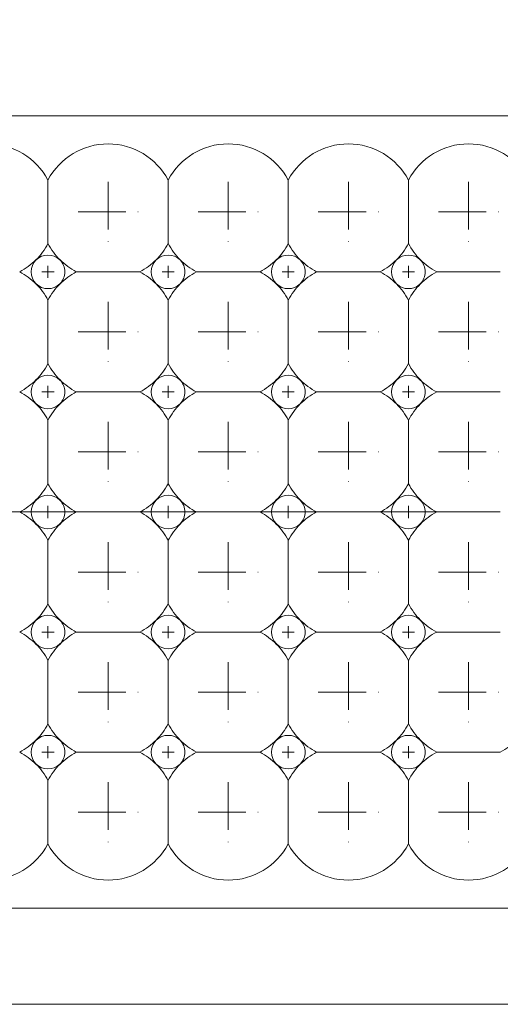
# Model space of a CAD drawing. Header units: millimetres. Extents: x -201 to 202, y 143 to 428.
# Tile 7 of 46: x -58 to -54, y 290 to 298. Entities that reach past the tile are written whole.
import ezdxf

# ---------------------------------------------------------------- set-up
doc = ezdxf.new("R2010")
doc.units = ezdxf.units.MM
doc.header["$LTSCALE"] = 0.25
doc.linetypes.add('CENTER', pattern=[50.8, 31.75, -6.35, 6.35, -6.35])
for name, color, linetype, lineweight in [('BASE', 7, 'Continuous', 20), ('CENTER', 1, 'CENTER', 9), ('DIMENSION', 6, 'Continuous', 9), ('LED LENS', 7, 'Continuous', 20)]:
    doc.layers.add(name, color=color, linetype=linetype, lineweight=lineweight)
doc.styles.add('VS Standard', font='msgothic.ttc', dxfattribs={"height": 3})
doc.dimstyles.new('VS Standard x0.2', dxfattribs={"dimtxt": 3, "dimasz": 3, "dimexe": 0.5, "dimexo": 0.8, "dimgap": 0.5, "dimtad": 3, "dimlfac": 5, "dimrnd": 0.0001, "dimzin": 9, "dimdsep": 46, "dimtxsty": 'VS Standard', "dimcen": 0, "dimaunit": 1, "dimadec": 0, "dimazin": 2, "dimtfac": 1, "dimtmove": 0, "dimatfit": 3, "dimfxl": 1, "dimtolj": 1, "dimtzin": 0, "dimarcsym": 0})

# ---------------------------------------------------------------- blocks, each defined once
blk = doc.blocks.new('*D266')
at = {"layer": 'Defpoints', "color": 0}
for p in [(47.8184, 319.1987), (-73.5816, 296.0676), (47.8184, 296.0676)]:
    blk.add_point(p, dxfattribs=at)
at = {"layer": 'DIMENSION', "color": 0, "lineweight": -2}
for p, q in [((-73.5816, 296.8676), (-73.5816, 319.6987)), ((47.8184, 296.8676), (47.8184, 319.6987)), ((-70.5816, 319.1987), (44.8184, 319.1987))]:
    blk.add_line(p, q, dxfattribs=at)
at = {"layer": 'DIMENSION', "color": 0}
for points in [[(-70.5816, 319.6987), (-70.5816, 318.6987), (-73.5816, 319.1987)], [(44.8184, 318.6987), (44.8184, 319.6987), (47.8184, 319.1987)]]:
    blk.add_solid(points, dxfattribs=at)
at = {"layer": 'DIMENSION', "color": 0, "insert": (-12.8816, 321.4499), "char_height": 3, "attachment_point": 5, "style": 'VS Standard'}
blk.add_mtext('\\A1;\\A1;(607)', dxfattribs=at)

msp = doc.modelspace()

# ---------------------------------------------------------------- linework, layer by layer
at = {"layer": 'BASE'}
for p, q in [((47.1202, 297.1606), (-72.8798, 297.1606)), ((-72.8798, 290.5606), (47.1202, 290.5606)), ((47.1202, 289.7606), (-72.8798, 289.7606))]:
    msp.add_line(p, q, dxfattribs=at)
at = {"layer": 'CENTER', "ltscale": 0.05}
for p, q in [((-57.3798, 296.6106), (-57.3798, 296.1106)), ((-56.3798, 296.6106), (-56.3798, 296.1106)), ((-55.3798, 296.6106), (-55.3798, 296.1106)), ((-54.3798, 296.6106), (-54.3798, 296.1106)), ((-57.6298, 296.3606), (-57.1298, 296.3606)), ((-56.6298, 296.3606), (-56.1298, 296.3606)), ((-55.6298, 296.3606), (-55.1298, 296.3606)), ((-54.6298, 296.3606), (-54.1298, 296.3606)), ((-57.3798, 295.6106), (-57.3798, 295.1106)), ((-56.3798, 295.6106), (-56.3798, 295.1106)), ((-55.3798, 295.6106), (-55.3798, 295.1106)), ((-54.3798, 295.6106), (-54.3798, 295.1106)), ((-57.6298, 295.3606), (-57.1298, 295.3606)), ((-56.6298, 295.3606), (-56.1298, 295.3606)), ((-55.6298, 295.3606), (-55.1298, 295.3606)), ((-54.6298, 295.3606), (-54.1298, 295.3606)), ((-57.3798, 294.6106), (-57.3798, 294.1106)), ((-56.3798, 294.6106), (-56.3798, 294.1106)), ((-55.3798, 294.6106), (-55.3798, 294.1106)), ((-54.3798, 294.6106), (-54.3798, 294.1106)), ((-57.6298, 294.3606), (-57.1298, 294.3606)), ((-56.6298, 294.3606), (-56.1298, 294.3606)), ((-55.6298, 294.3606), (-55.1298, 294.3606)), ((-54.6298, 294.3606), (-54.1298, 294.3606)), ((-57.3798, 293.6106), (-57.3798, 293.1106)), ((-56.3798, 293.6106), (-56.3798, 293.1106)), ((-55.3798, 293.6106), (-55.3798, 293.1106)), ((-54.3798, 293.6106), (-54.3798, 293.1106)), ((-57.6298, 293.3606), (-57.1298, 293.3606)), ((-56.6298, 293.3606), (-56.1298, 293.3606)), ((-55.6298, 293.3606), (-55.1298, 293.3606)), ((-54.6298, 293.3606), (-54.1298, 293.3606)), ((-57.3798, 292.6106), (-57.3798, 292.1106)), ((-56.3798, 292.6106), (-56.3798, 292.1106)), ((-55.3798, 292.6106), (-55.3798, 292.1106)), ((-54.3798, 292.6106), (-54.3798, 292.1106)), ((-57.6298, 292.3606), (-57.1298, 292.3606)), ((-56.6298, 292.3606), (-56.1298, 292.3606)), ((-55.6298, 292.3606), (-55.1298, 292.3606)), ((-54.6298, 292.3606), (-54.1298, 292.3606)), ((-57.3798, 291.6106), (-57.3798, 291.1106)), ((-56.3798, 291.6106), (-56.3798, 291.1106)), ((-55.3798, 291.6106), (-55.3798, 291.1106)), ((-54.3798, 291.6106), (-54.3798, 291.1106)), ((-57.6298, 291.3606), (-57.1298, 291.3606)), ((-56.6298, 291.3606), (-56.1298, 291.3606)), ((-55.6298, 291.3606), (-55.1298, 291.3606)), ((-54.6298, 291.3606), (-54.1298, 291.3606))]:
    msp.add_line(p, q, dxfattribs=at)
at = {"layer": 'CENTER', "ltscale": 0.01}
for p, q in [((-57.9298, 295.8606), (-57.8298, 295.8606)), ((-57.8798, 295.9106), (-57.8798, 295.8106)), ((-56.9298, 295.8606), (-56.8298, 295.8606)), ((-56.8798, 295.9106), (-56.8798, 295.8106)), ((-55.9298, 295.8606), (-55.8298, 295.8606)), ((-55.8798, 295.9106), (-55.8798, 295.8106)), ((-54.9298, 295.8606), (-54.8298, 295.8606)), ((-54.8798, 295.9106), (-54.8798, 295.8106)), ((-57.8798, 294.9106), (-57.8798, 294.8106)), ((-56.8798, 294.9106), (-56.8798, 294.8106)), ((-55.8798, 294.9106), (-55.8798, 294.8106)), ((-54.8798, 294.9106), (-54.8798, 294.8106)), ((-57.9298, 294.8606), (-57.8298, 294.8606)), ((-56.9298, 294.8606), (-56.8298, 294.8606)), ((-55.9298, 294.8606), (-55.8298, 294.8606)), ((-54.9298, 294.8606), (-54.8298, 294.8606)), ((-57.8798, 293.9106), (-57.8798, 293.8106)), ((-56.8798, 293.9106), (-56.8798, 293.8106)), ((-55.8798, 293.9106), (-55.8798, 293.8106)), ((-54.8798, 293.9106), (-54.8798, 293.8106)), ((-57.9298, 293.8606), (-57.8298, 293.8606)), ((-56.9298, 293.8606), (-56.8298, 293.8606)), ((-55.9298, 293.8606), (-55.8298, 293.8606)), ((-54.9298, 293.8606), (-54.8298, 293.8606)), ((-57.8798, 292.9106), (-57.8798, 292.8106)), ((-56.8798, 292.9106), (-56.8798, 292.8106)), ((-55.8798, 292.9106), (-55.8798, 292.8106)), ((-54.8798, 292.9106), (-54.8798, 292.8106)), ((-57.9298, 292.8606), (-57.8298, 292.8606)), ((-56.9298, 292.8606), (-56.8298, 292.8606)), ((-55.9298, 292.8606), (-55.8298, 292.8606)), ((-54.9298, 292.8606), (-54.8298, 292.8606)), ((-57.9298, 291.8606), (-57.8298, 291.8606)), ((-57.8798, 291.9106), (-57.8798, 291.8106)), ((-56.9298, 291.8606), (-56.8298, 291.8606)), ((-56.8798, 291.9106), (-56.8798, 291.8106)), ((-55.9298, 291.8606), (-55.8298, 291.8606)), ((-55.8798, 291.9106), (-55.8798, 291.8106)), ((-54.9298, 291.8606), (-54.8298, 291.8606)), ((-54.8798, 291.9106), (-54.8798, 291.8106))]:
    msp.add_line(p, q, dxfattribs=at)
at = {"layer": 'CENTER'}
msp.add_line((-75.2798, 293.8606), (49.5202, 293.8606), dxfattribs=at)
at = {"layer": 'LED LENS'}
for p, q in [((-57.8798, 296.6252), (-57.8798, 296.3606)), ((-56.8798, 296.6252), (-56.8798, 296.3606)), ((-55.8798, 296.6252), (-55.8798, 296.3606)), ((-54.8798, 296.6252), (-54.8798, 296.3606)), ((-57.8798, 296.3606), (-57.8798, 296.096)), ((-56.8798, 296.3606), (-56.8798, 296.096)), ((-55.8798, 296.3606), (-55.8798, 296.096)), ((-54.8798, 296.3606), (-54.8798, 296.096)), ((-57.6444, 295.8606), (-57.1153, 295.8606)), ((-56.6444, 295.8606), (-56.1153, 295.8606)), ((-55.6444, 295.8606), (-55.1153, 295.8606)), ((-54.6444, 295.8606), (-54.1153, 295.8606)), ((-57.8798, 295.6252), (-57.8798, 295.3606)), ((-56.8798, 295.6252), (-56.8798, 295.3606)), ((-55.8798, 295.6252), (-55.8798, 295.3606)), ((-54.8798, 295.6252), (-54.8798, 295.3606)), ((-57.8798, 295.3606), (-57.8798, 295.096)), ((-56.8798, 295.3606), (-56.8798, 295.096)), ((-55.8798, 295.3606), (-55.8798, 295.096)), ((-54.8798, 295.3606), (-54.8798, 295.096)), ((-57.6444, 294.8606), (-57.1153, 294.8606)), ((-56.6444, 294.8606), (-56.1153, 294.8606)), ((-55.6444, 294.8606), (-55.1153, 294.8606)), ((-54.6444, 294.8606), (-54.1153, 294.8606)), ((-57.8798, 294.6252), (-57.8798, 294.3606)), ((-56.8798, 294.6252), (-56.8798, 294.3606)), ((-55.8798, 294.6252), (-55.8798, 294.3606)), ((-54.8798, 294.6252), (-54.8798, 294.3606)), ((-57.8798, 294.3606), (-57.8798, 294.096)), ((-56.8798, 294.3606), (-56.8798, 294.096)), ((-55.8798, 294.3606), (-55.8798, 294.096)), ((-54.8798, 294.3606), (-54.8798, 294.096)), ((-57.6444, 293.8606), (-57.1153, 293.8606)), ((-56.6444, 293.8606), (-56.1153, 293.8606)), ((-55.6444, 293.8606), (-55.1153, 293.8606)), ((-54.6444, 293.8606), (-54.1153, 293.8606)), ((-57.8798, 293.6252), (-57.8798, 293.3606)), ((-56.8798, 293.6252), (-56.8798, 293.3606)), ((-55.8798, 293.6252), (-55.8798, 293.3606)), ((-54.8798, 293.6252), (-54.8798, 293.3606)), ((-57.8798, 293.3606), (-57.8798, 293.096)), ((-56.8798, 293.3606), (-56.8798, 293.096)), ((-55.8798, 293.3606), (-55.8798, 293.096)), ((-54.8798, 293.3606), (-54.8798, 293.096)), ((-57.6444, 292.8606), (-57.1153, 292.8606)), ((-56.6444, 292.8606), (-56.1153, 292.8606)), ((-55.6444, 292.8606), (-55.1153, 292.8606)), ((-54.6444, 292.8606), (-54.1153, 292.8606)), ((-57.8798, 292.6252), (-57.8798, 292.3606)), ((-56.8798, 292.6252), (-56.8798, 292.3606)), ((-55.8798, 292.6252), (-55.8798, 292.3606)), ((-54.8798, 292.6252), (-54.8798, 292.3606)), ((-57.8798, 292.3606), (-57.8798, 292.096)), ((-56.8798, 292.3606), (-56.8798, 292.096)), ((-55.8798, 292.3606), (-55.8798, 292.096)), ((-54.8798, 292.3606), (-54.8798, 292.096)), ((-57.6444, 291.8606), (-57.1153, 291.8606)), ((-56.6444, 291.8606), (-56.1153, 291.8606)), ((-55.6444, 291.8606), (-55.1153, 291.8606)), ((-54.6444, 291.8606), (-54.1153, 291.8606)), ((-57.8798, 291.6252), (-57.8798, 291.3606)), ((-56.8798, 291.6252), (-56.8798, 291.3606)), ((-55.8798, 291.6252), (-55.8798, 291.3606)), ((-54.8798, 291.3606), (-54.8798, 291.6252)), ((-57.8798, 291.3606), (-57.8798, 291.096)), ((-56.8798, 291.3606), (-56.8798, 291.096)), ((-55.8798, 291.3606), (-55.8798, 291.096)), ((-54.8798, 291.096), (-54.8798, 291.3606))]:
    msp.add_line(p, q, dxfattribs=at)
for centre, radius, start, end in [((-58.3798, 296.3606), 0.5657, 27.88557, 152.11443), ((-57.3798, 296.3606), 0.5657, 27.88557, 152.11443), ((-56.3798, 296.3606), 0.5657, 27.88557, 152.11443), ((-55.3798, 296.3606), 0.5657, 27.88557, 152.11443), ((-54.3798, 296.3606), 0.5657, 27.88557, 152.11443), ((-58.3798, 296.3606), 0.5657, 315, 332.11443), ((-57.3798, 296.3606), 0.5657, 207.88557, 225), ((-57.3798, 296.3606), 0.5657, 315, 332.11443), ((-56.3798, 296.3606), 0.5657, 207.88557, 225), ((-56.3798, 296.3606), 0.5657, 315, 332.11443), ((-55.3798, 296.3606), 0.5657, 207.88557, 225), ((-55.3798, 296.3606), 0.5657, 315, 332.11443), ((-54.3798, 296.3606), 0.5657, 207.88557, 225), ((-58.3798, 296.3606), 0.5657, 297.88557, 315), ((-57.8798, 295.8606), 0.14, 135, 225), ((-57.8798, 295.8606), 0.14, 45, 135), ((-57.8798, 295.8606), 0.14, 0, 45), ((-57.3798, 296.3606), 0.5657, 225, 242.11443), ((-57.3798, 296.3606), 0.5657, 297.88557, 315), ((-56.8798, 295.8606), 0.14, 135, 225), ((-56.8798, 295.8606), 0.14, 45, 135), ((-56.8798, 295.8606), 0.14, 0, 45), ((-56.3798, 296.3606), 0.5657, 225, 242.11443), ((-56.3798, 296.3606), 0.5657, 297.88557, 315), ((-55.8798, 295.8606), 0.14, 135, 225), ((-55.8798, 295.8606), 0.14, 45, 135), ((-55.8798, 295.8606), 0.14, 0, 45), ((-55.3798, 296.3606), 0.5657, 225, 242.11443), ((-55.3798, 296.3606), 0.5657, 297.88557, 315), ((-54.8798, 295.8606), 0.14, 135, 225), ((-54.8798, 295.8606), 0.14, 45, 135), ((-54.8798, 295.8606), 0.14, 0, 45), ((-54.3798, 296.3606), 0.5657, 225, 242.11443), ((-58.3798, 295.3606), 0.5657, 45, 62.11443), ((-57.8798, 295.8606), 0.14, 315, 0), ((-57.3798, 295.3606), 0.5657, 117.88557, 135), ((-57.3798, 295.3606), 0.5657, 45, 62.11443), ((-56.8798, 295.8606), 0.14, 315, 0), ((-56.3798, 295.3606), 0.5657, 117.88557, 135), ((-56.3798, 295.3606), 0.5657, 45, 62.11443), ((-55.8798, 295.8606), 0.14, 315, 0), ((-55.3798, 295.3606), 0.5657, 117.88557, 135), ((-55.3798, 295.3606), 0.5657, 45, 62.11443), ((-54.8798, 295.8606), 0.14, 315, 0), ((-54.3798, 295.3606), 0.5657, 117.88557, 135), ((-58.3798, 295.3606), 0.5657, 27.88557, 45), ((-57.8798, 295.8606), 0.14, 225, 315), ((-57.3798, 295.3606), 0.5657, 135, 152.11443), ((-57.3798, 295.3606), 0.5657, 27.88557, 45), ((-56.8798, 295.8606), 0.14, 225, 315), ((-56.3798, 295.3606), 0.5657, 135, 152.11443), ((-56.3798, 295.3606), 0.5657, 27.88557, 45), ((-55.8798, 295.8606), 0.14, 225, 315), ((-55.3798, 295.3606), 0.5657, 135, 152.11443), ((-55.3798, 295.3606), 0.5657, 27.88557, 45), ((-54.8798, 295.8606), 0.14, 225, 315), ((-54.3798, 295.3606), 0.5657, 135, 152.11443), ((-58.3798, 295.3606), 0.5657, 315, 332.11443), ((-57.3798, 295.3606), 0.5657, 207.88557, 225), ((-57.3798, 295.3606), 0.5657, 315, 332.11443), ((-56.3798, 295.3606), 0.5657, 207.88557, 225), ((-56.3798, 295.3606), 0.5657, 315, 332.11443), ((-55.3798, 295.3606), 0.5657, 207.88557, 225), ((-55.3798, 295.3606), 0.5657, 315, 332.11443), ((-54.3798, 295.3606), 0.5657, 207.88557, 225), ((-58.3798, 295.3606), 0.5657, 297.88557, 315), ((-57.8798, 294.8606), 0.14, 135, 225), ((-57.8798, 294.8606), 0.14, 45, 135), ((-57.8798, 294.8606), 0.14, 0, 45), ((-57.3798, 295.3606), 0.5657, 225, 242.11443), ((-57.3798, 295.3606), 0.5657, 297.88557, 315), ((-56.8798, 294.8606), 0.14, 135, 225), ((-56.8798, 294.8606), 0.14, 45, 135), ((-56.8798, 294.8606), 0.14, 0, 45), ((-56.3798, 295.3606), 0.5657, 225, 242.11443), ((-56.3798, 295.3606), 0.5657, 297.88557, 315), ((-55.8798, 294.8606), 0.14, 135, 225), ((-55.8798, 294.8606), 0.14, 45, 135), ((-55.8798, 294.8606), 0.14, 0, 45), ((-55.3798, 295.3606), 0.5657, 225, 242.11443), ((-55.3798, 295.3606), 0.5657, 297.88557, 315), ((-54.8798, 294.8606), 0.14, 135, 225), ((-54.8798, 294.8606), 0.14, 45, 135), ((-54.8798, 294.8606), 0.14, 0, 45), ((-54.3798, 295.3606), 0.5657, 225, 242.11443), ((-58.3798, 294.3606), 0.5657, 45, 62.11443), ((-57.8798, 294.8606), 0.14, 315, 0), ((-57.3798, 294.3606), 0.5657, 117.88557, 135), ((-57.3798, 294.3606), 0.5657, 45, 62.11443), ((-56.8798, 294.8606), 0.14, 315, 0), ((-56.3798, 294.3606), 0.5657, 117.88557, 135), ((-56.3798, 294.3606), 0.5657, 45, 62.11443), ((-55.8798, 294.8606), 0.14, 315, 0), ((-55.3798, 294.3606), 0.5657, 117.88557, 135), ((-55.3798, 294.3606), 0.5657, 45, 62.11443), ((-54.8798, 294.8606), 0.14, 315, 0), ((-54.3798, 294.3606), 0.5657, 117.88557, 135), ((-58.3798, 294.3606), 0.5657, 27.88557, 45), ((-57.8798, 294.8606), 0.14, 225, 315), ((-57.3798, 294.3606), 0.5657, 135, 152.11443), ((-57.3798, 294.3606), 0.5657, 27.88557, 45), ((-56.8798, 294.8606), 0.14, 225, 315), ((-56.3798, 294.3606), 0.5657, 135, 152.11443), ((-56.3798, 294.3606), 0.5657, 27.88557, 45), ((-55.8798, 294.8606), 0.14, 225, 315), ((-55.3798, 294.3606), 0.5657, 135, 152.11443), ((-55.3798, 294.3606), 0.5657, 27.88557, 45), ((-54.8798, 294.8606), 0.14, 225, 315), ((-54.3798, 294.3606), 0.5657, 135, 152.11443), ((-58.3798, 294.3606), 0.5657, 315, 332.11443), ((-57.3798, 294.3606), 0.5657, 207.88557, 225), ((-57.3798, 294.3606), 0.5657, 315, 332.11443), ((-56.3798, 294.3606), 0.5657, 207.88557, 225), ((-56.3798, 294.3606), 0.5657, 315, 332.11443), ((-55.3798, 294.3606), 0.5657, 207.88557, 225), ((-55.3798, 294.3606), 0.5657, 315, 332.11443), ((-54.3798, 294.3606), 0.5657, 207.88557, 225), ((-57.8798, 293.8606), 0.14, 45, 135), ((-56.8798, 293.8606), 0.14, 45, 135), ((-55.8798, 293.8606), 0.14, 45, 135), ((-54.8798, 293.8606), 0.14, 45, 135), ((-58.3798, 294.3606), 0.5657, 297.88557, 315), ((-57.8798, 293.8606), 0.14, 135, 225), ((-57.8798, 293.8606), 0.14, 0, 45), ((-57.3798, 294.3606), 0.5657, 225, 242.11443), ((-57.3798, 294.3606), 0.5657, 297.88557, 315), ((-56.8798, 293.8606), 0.14, 135, 225), ((-56.8798, 293.8606), 0.14, 0, 45), ((-56.3798, 294.3606), 0.5657, 225, 242.11443), ((-56.3798, 294.3606), 0.5657, 297.88557, 315), ((-55.8798, 293.8606), 0.14, 135, 225), ((-55.8798, 293.8606), 0.14, 0, 45), ((-55.3798, 294.3606), 0.5657, 225, 242.11443), ((-55.3798, 294.3606), 0.5657, 297.88557, 315), ((-54.8798, 293.8606), 0.14, 135, 225), ((-54.8798, 293.8606), 0.14, 0, 45), ((-54.3798, 294.3606), 0.5657, 225, 242.11443), ((-58.3798, 293.3606), 0.5657, 45, 62.11443), ((-57.8798, 293.8606), 0.14, 315, 0), ((-57.3798, 293.3606), 0.5657, 117.88557, 135), ((-57.3798, 293.3606), 0.5657, 45, 62.11443), ((-56.8798, 293.8606), 0.14, 315, 0), ((-56.3798, 293.3606), 0.5657, 117.88557, 135), ((-56.3798, 293.3606), 0.5657, 45, 62.11443), ((-55.8798, 293.8606), 0.14, 315, 0), ((-55.3798, 293.3606), 0.5657, 117.88557, 135), ((-55.3798, 293.3606), 0.5657, 45, 62.11443), ((-54.8798, 293.8606), 0.14, 315, 0), ((-54.3798, 293.3606), 0.5657, 117.88557, 135), ((-58.3798, 293.3606), 0.5657, 27.88557, 45), ((-57.8798, 293.8606), 0.14, 225, 315), ((-57.3798, 293.3606), 0.5657, 135, 152.11443), ((-57.3798, 293.3606), 0.5657, 27.88557, 45), ((-56.8798, 293.8606), 0.14, 225, 315), ((-56.3798, 293.3606), 0.5657, 135, 152.11443), ((-56.3798, 293.3606), 0.5657, 27.88557, 45), ((-55.8798, 293.8606), 0.14, 225, 315), ((-55.3798, 293.3606), 0.5657, 135, 152.11443), ((-55.3798, 293.3606), 0.5657, 27.88557, 45), ((-54.8798, 293.8606), 0.14, 225, 315), ((-54.3798, 293.3606), 0.5657, 135, 152.11443), ((-58.3798, 293.3606), 0.5657, 315, 332.11443), ((-57.3798, 293.3606), 0.5657, 207.88557, 225), ((-57.3798, 293.3606), 0.5657, 315, 332.11443), ((-56.3798, 293.3606), 0.5657, 207.88557, 225), ((-56.3798, 293.3606), 0.5657, 315, 332.11443), ((-55.3798, 293.3606), 0.5657, 207.88557, 225), ((-55.3798, 293.3606), 0.5657, 315, 332.11443), ((-54.3798, 293.3606), 0.5657, 207.88557, 225), ((-57.8798, 292.8606), 0.14, 45, 135), ((-56.8798, 292.8606), 0.14, 45, 135), ((-55.8798, 292.8606), 0.14, 45, 135), ((-54.8798, 292.8606), 0.14, 45, 135), ((-58.3798, 293.3606), 0.5657, 297.88557, 315), ((-57.8798, 292.8606), 0.14, 135, 225), ((-57.8798, 292.8606), 0.14, 0, 45), ((-57.3798, 293.3606), 0.5657, 225, 242.11443), ((-57.3798, 293.3606), 0.5657, 297.88557, 315), ((-56.8798, 292.8606), 0.14, 135, 225), ((-56.8798, 292.8606), 0.14, 0, 45), ((-56.3798, 293.3606), 0.5657, 225, 242.11443), ((-56.3798, 293.3606), 0.5657, 297.88557, 315), ((-55.8798, 292.8606), 0.14, 135, 225), ((-55.8798, 292.8606), 0.14, 0, 45), ((-55.3798, 293.3606), 0.5657, 225, 242.11443), ((-55.3798, 293.3606), 0.5657, 297.88557, 315), ((-54.8798, 292.8606), 0.14, 135, 225), ((-54.8798, 292.8606), 0.14, 0, 45), ((-54.3798, 293.3606), 0.5657, 225, 242.11443), ((-58.3798, 292.3606), 0.5657, 45, 62.11443), ((-57.8798, 292.8606), 0.14, 315, 0), ((-57.3798, 292.3606), 0.5657, 117.88557, 135), ((-57.3798, 292.3606), 0.5657, 45, 62.11443), ((-56.8798, 292.8606), 0.14, 315, 0), ((-56.3798, 292.3606), 0.5657, 117.88557, 135), ((-56.3798, 292.3606), 0.5657, 45, 62.11443), ((-55.8798, 292.8606), 0.14, 315, 0), ((-55.3798, 292.3606), 0.5657, 117.88557, 135), ((-55.3798, 292.3606), 0.5657, 45, 62.11443), ((-54.8798, 292.8606), 0.14, 315, 0), ((-54.3798, 292.3606), 0.5657, 117.88557, 135), ((-58.3798, 292.3606), 0.5657, 27.88557, 45), ((-57.8798, 292.8606), 0.14, 225, 315), ((-57.3798, 292.3606), 0.5657, 135, 152.11443), ((-57.3798, 292.3606), 0.5657, 27.88557, 45), ((-56.8798, 292.8606), 0.14, 225, 315), ((-56.3798, 292.3606), 0.5657, 135, 152.11443), ((-56.3798, 292.3606), 0.5657, 27.88557, 45), ((-55.8798, 292.8606), 0.14, 225, 315), ((-55.3798, 292.3606), 0.5657, 135, 152.11443), ((-55.3798, 292.3606), 0.5657, 27.88557, 45), ((-54.8798, 292.8606), 0.14, 225, 315), ((-54.3798, 292.3606), 0.5657, 135, 152.11443), ((-58.3798, 292.3606), 0.5657, 315, 332.11443), ((-57.3798, 292.3606), 0.5657, 207.88557, 225), ((-57.3798, 292.3606), 0.5657, 315, 332.11443), ((-56.3798, 292.3606), 0.5657, 207.88557, 225), ((-56.3798, 292.3606), 0.5657, 315, 332.11443), ((-55.3798, 292.3606), 0.5657, 207.88557, 225), ((-55.3798, 292.3606), 0.5657, 315, 332.11443), ((-54.3798, 292.3606), 0.5657, 207.88557, 225), ((-58.3798, 292.3606), 0.5657, 297.88557, 315), ((-57.8798, 291.8606), 0.14, 135, 225), ((-57.8798, 291.8606), 0.14, 45, 135), ((-57.8798, 291.8606), 0.14, 0, 45), ((-57.3798, 292.3606), 0.5657, 225, 242.11443), ((-57.3798, 292.3606), 0.5657, 297.88557, 315), ((-56.8798, 291.8606), 0.14, 135, 225), ((-56.8798, 291.8606), 0.14, 45, 135), ((-56.8798, 291.8606), 0.14, 0, 45), ((-56.3798, 292.3606), 0.5657, 225, 242.11443), ((-56.3798, 292.3606), 0.5657, 297.88557, 315), ((-55.8798, 291.8606), 0.14, 135, 225), ((-55.8798, 291.8606), 0.14, 45, 135), ((-55.8798, 291.8606), 0.14, 0, 45), ((-55.3798, 292.3606), 0.5657, 225, 242.11443), ((-55.3798, 292.3606), 0.5657, 297.88557, 315), ((-54.8798, 291.8606), 0.14, 135, 225), ((-54.8798, 291.8606), 0.14, 45, 135), ((-54.8798, 291.8606), 0.14, 0, 45), ((-54.3798, 292.3606), 0.5657, 225, 242.11443), ((-54.3798, 292.3606), 0.5657, 297.88557, 315), ((-58.3798, 291.3606), 0.5657, 45, 62.11443), ((-57.8798, 291.8606), 0.14, 315, 0), ((-57.3798, 291.3606), 0.5657, 117.88557, 135), ((-57.3798, 291.3606), 0.5657, 45, 62.11443), ((-56.8798, 291.8606), 0.14, 315, 0), ((-56.3798, 291.3606), 0.5657, 117.88557, 135), ((-56.3798, 291.3606), 0.5657, 45, 62.11443), ((-55.8798, 291.8606), 0.14, 315, 0), ((-55.3798, 291.3606), 0.5657, 117.88557, 135), ((-55.3798, 291.3606), 0.5657, 45, 62.11443), ((-54.8798, 291.8606), 0.14, 315, 0), ((-54.3798, 291.3606), 0.5657, 117.88557, 135), ((-58.3798, 291.3606), 0.5657, 27.88557, 45), ((-57.8798, 291.8606), 0.14, 225, 315), ((-57.3798, 291.3606), 0.5657, 135, 152.11443), ((-57.3798, 291.3606), 0.5657, 27.88557, 45), ((-56.8798, 291.8606), 0.14, 225, 315), ((-56.3798, 291.3606), 0.5657, 135, 152.11443), ((-56.3798, 291.3606), 0.5657, 27.88557, 45), ((-55.8798, 291.8606), 0.14, 225, 315), ((-55.3798, 291.3606), 0.5657, 135, 152.11443), ((-55.3798, 291.3606), 0.5657, 27.88557, 45), ((-54.8798, 291.8606), 0.14, 225, 315), ((-54.3798, 291.3606), 0.5657, 135, 152.11443), ((-58.3798, 291.3606), 0.5657, 207.88557, 332.11443), ((-57.3798, 291.3606), 0.5657, 207.88557, 332.11443), ((-56.3798, 291.3606), 0.5657, 207.88557, 332.11443), ((-55.3798, 291.3606), 0.5657, 207.88557, 332.11443), ((-54.3798, 291.3606), 0.5657, 207.88557, 332.11443)]:
    msp.add_arc(centre, radius, start, end, dxfattribs=at)

# ---------------------------------------------------------------- dimensions: what is measured, and where the dimension line sits
at = {"layer": 'DIMENSION'}
dim = msp.add_linear_dim(base=(47.8184, 319.1987), p1=(-73.5816, 296.0676), p2=(47.8184, 296.0676), text='\\A1;(<>)', dimstyle='VS Standard x0.2', dxfattribs=at)
dim.commit()
dim.dimension.update_dxf_attribs({"geometry": '*D266', "text_midpoint": (-12.8816, 321.4499)})

doc.saveas('drawing.dxf')
